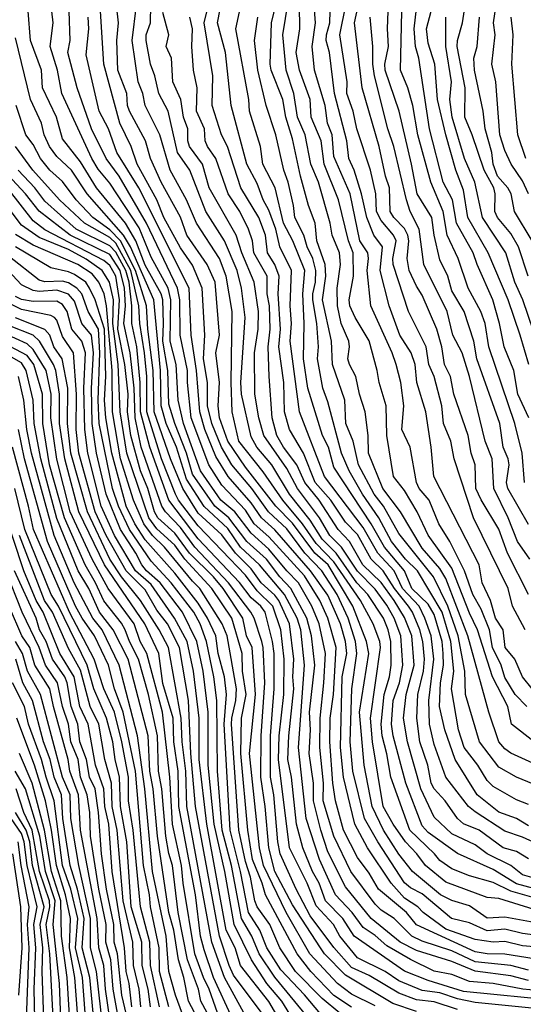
# Model space of a CAD drawing. Header units: metres. Extents: x -51132 to -49532, y -231222 to -229437.
# Tile 92 of 256: x -50613 to -50570, y -231180 to -231096. Entities that reach past the tile are written whole.
import ezdxf

# ---------------------------------------------------------------- set-up
doc = ezdxf.new("R2010")
doc.units = ezdxf.units.M
for name, color, linetype in [('CONTOUR_HALF', 8, 'Continuous'), ('CONTOUR_INDEX', 1, 'Continuous'), ('CONTOUR_INTER', 3, 'Continuous')]:
    doc.layers.add(name, color=color, linetype=linetype)

msp = doc.modelspace()

# ---------------------------------------------------------------- linework, layer by layer
at = {"layer": 'CONTOUR_HALF'}
for points, elevation in [([(-50567.08, -231161.699), (-50570.58, -231160.268), (-50572.08, -231159.429), (-50573.717, -231157.259), (-50574.914, -231153.259), (-50574.964, -231151.259), (-50575.533, -231148.259), (-50576.405, -231145.759), (-50577.627, -231143.259), (-50580.58, -231139.594), (-50581.875, -231137.259), (-50582.658, -231136.259), (-50583.978, -231133.759), (-50584.434, -231131.759), (-50585.06, -231130.259), (-50585.142, -231128.259), (-50586.187, -231125.259), (-50586.27, -231123.259), (-50587.031, -231119.759), (-50586.765, -231117.759), (-50586.812, -231116.759), (-50587.53, -231114.759), (-50587.668, -231113.259), (-50588.23, -231111.759), (-50588.915, -231109.259), (-50589.58, -231106.105), (-50590.159, -231104.259), (-50590.413, -231102.759), (-50591.388, -231100.259), (-50591.469, -231099.759), (-50591.356, -231096.259), (-50590.766, -231093.759)], 62.5), ([(-50569.58, -231138.821), (-50571.331, -231135.759), (-50571.427, -231135.259), (-50571.201, -231133.759), (-50571.285, -231133.259), (-50571.719, -231132.259), (-50572.013, -231130.259), (-50573.956, -231124.759), (-50574.212, -231123.259), (-50575.029, -231120.759), (-50576.08, -231119.002), (-50576.419, -231117.759), (-50577.08, -231116.375), (-50577.568, -231114.259), (-50577.764, -231112.759), (-50579.018, -231110.759), (-50579.481, -231108.259), (-50580.549, -231103.759), (-50581.718, -231100.259), (-50581.751, -231099.759), (-50581.437, -231098.259), (-50581.54, -231096.759), (-50581.42, -231093.759)], 66.5), ([(-50569.08, -231171.496), (-50572.08, -231170.567), (-50573.08, -231170.482), (-50576.58, -231169.162), (-50578.3, -231167.759), (-50579.039, -231166.759), (-50579.998, -231165.759), (-50581.055, -231164.259), (-50581.908, -231162.759), (-50582.802, -231157.259), (-50582.967, -231155.259), (-50582.129, -231149.259), (-50582.19, -231148.759), (-50582.747, -231147.259), (-50583.827, -231145.259), (-50586.08, -231141.998), (-50587.58, -231140.428), (-50588.725, -231138.759), (-50590.418, -231136.759), (-50592.08, -231134.358), (-50594.137, -231131.759), (-50594.703, -231129.259), (-50594.79, -231126.759), (-50594.694, -231120.759), (-50595.2, -231117.759), (-50595.779, -231116.259), (-50597.738, -231113.259), (-50598.564, -231111.259), (-50599.958, -231108.759), (-50600.844, -231105.759), (-50602.081, -231103.259), (-50602.279, -231102.259), (-50602.669, -231101.259), (-50603.173, -231097.759), (-50602.828, -231094.759)], 58.5), ([(-50569.58, -231167.184), (-50570.58, -231166.581), (-50571.731, -231166.259), (-50573.743, -231164.759), (-50575.08, -231164.227), (-50575.579, -231163.759), (-50576.624, -231162.259), (-50577.583, -231161.259), (-50577.832, -231160.759), (-50578.112, -231159.259), (-50578.788, -231157.259), (-50579.055, -231155.259), (-50578.968, -231153.259), (-50578.476, -231151.259), (-50578.387, -231150.259), (-50578.543, -231148.759), (-50578.792, -231147.759), (-50579.399, -231146.259), (-50579.735, -231145.759), (-50580.934, -231144.259), (-50581.894, -231142.759), (-50582.923, -231141.759), (-50584.08, -231139.657), (-50585.08, -231138.617), (-50586.327, -231136.759), (-50587.659, -231135.259), (-50588.655, -231132.759), (-50589.844, -231130.759), (-50590.271, -231129.259), (-50590.325, -231126.759), (-50590.753, -231123.759), (-50590.618, -231122.259), (-50590.803, -231119.259), (-50590.717, -231117.759), (-50591.073, -231116.759), (-50591.717, -231115.759), (-50591.889, -231114.259), (-50592.454, -231112.759), (-50593.97, -231110.259), (-50595.093, -231106.759), (-50595.619, -231105.759), (-50596.395, -231103.259), (-50596.332, -231100.759), (-50597.092, -231096.259), (-50596.708, -231094.759)], 60.5), ([(-50569.08, -231157.277), (-50571.001, -231155.759), (-50571.31, -231154.259), (-50572.613, -231151.759), (-50573.893, -231147.759), (-50574.58, -231146.334), (-50576.08, -231142.523), (-50578.08, -231139.735), (-50579.013, -231137.759), (-50580.08, -231135.937), (-50581.025, -231134.759), (-50581.589, -231131.259), (-50581.649, -231128.759), (-50582.234, -231126.759), (-50582.395, -231125.759), (-50583.08, -231123.234), (-50584.279, -231121.259), (-50584.727, -231120.259), (-50584.792, -231119.759), (-50584.408, -231117.759), (-50584.448, -231115.759), (-50584.834, -231114.759), (-50585.691, -231111.259), (-50586.899, -231108.259), (-50587.161, -231106.259), (-50588.004, -231104.259), (-50588.092, -231102.759), (-50588.991, -231100.259), (-50589.262, -231098.759), (-50588.978, -231096.759), (-50588.998, -231094.759)], 63.5), ([(-50569.58, -231144.755), (-50571.351, -231141.259), (-50572.08, -231139.231), (-50573.58, -231136.732), (-50574.037, -231135.759), (-50574.107, -231133.759), (-50574.427, -231132.759), (-50574.681, -231131.259), (-50575.893, -231127.759), (-50576.194, -231126.259), (-50576.688, -231125.259), (-50576.922, -231123.759), (-50577.346, -231122.259), (-50578.58, -231119.371), (-50579.08, -231118.611), (-50579.695, -231117.259), (-50579.858, -231116.259), (-50579.716, -231114.759), (-50579.795, -231114.259), (-50580.08, -231113.696), (-50580.997, -231112.759), (-50581.291, -231112.259), (-50581.372, -231110.259), (-50581.707, -231109.259), (-50582.238, -231106.759), (-50583.688, -231101.759), (-50584.324, -231096.259), (-50583.891, -231094.259)], 65.5), ([(-50569.536, -231129.759), (-50570.467, -231127.759), (-50570.808, -231125.759), (-50571.635, -231123.759), (-50572.021, -231121.759), (-50572.593, -231119.759), (-50573.937, -231116.759), (-50574.264, -231115.759), (-50575.669, -231113.259), (-50576.003, -231111.259), (-50576.813, -231109.759), (-50577.967, -231105.259), (-50578.883, -231099.259), (-50579.15, -231098.259), (-50579.274, -231096.759), (-50578.98, -231094.259)], 67.5), ([(-50569.58, -231177.528), (-50571.08, -231177.111), (-50574.08, -231176.715), (-50576.08, -231175.895), (-50579.08, -231174.963), (-50580.464, -231174.259), (-50582.917, -231172.259), (-50585.08, -231169.571), (-50586.58, -231166.595), (-50587.177, -231164.759), (-50587.797, -231162.259), (-50587.817, -231160.759), (-50588.178, -231158.259), (-50588.057, -231156.259), (-50588.138, -231154.759), (-50587.687, -231150.759), (-50587.979, -231148.259), (-50588.373, -231146.759), (-50589.716, -231144.259), (-50590.657, -231143.259), (-50591.802, -231141.759), (-50593.462, -231140.259), (-50594.972, -231138.259), (-50596.184, -231137.259), (-50598.08, -231134.545), (-50598.581, -231132.759), (-50599.575, -231130.259), (-50600.08, -231128.597), (-50600.162, -231125.759), (-50600.576, -231123.259), (-50600.518, -231121.759), (-50600.595, -231119.759), (-50600.721, -231119.259), (-50602.08, -231116.825), (-50602.884, -231114.759), (-50603.752, -231113.259), (-50606.212, -231110.259), (-50607.58, -231108.04), (-50609.08, -231106.083), (-50609.597, -231104.259), (-50610.784, -231101.759), (-50610.873, -231100.259), (-50611.794, -231097.759), (-50612.006, -231095.259)], 55.5), ([(-50569.08, -231175.693), (-50571.58, -231175.276), (-50573.08, -231175.247), (-50574.08, -231175.093), (-50579.08, -231172.788), (-50579.925, -231171.759), (-50582.303, -231169.759), (-50583.08, -231168.412), (-50584.08, -231167.084), (-50585.251, -231164.759), (-50585.934, -231162.259), (-50586.171, -231160.759), (-50586.419, -231157.259), (-50586.397, -231155.259), (-50586.103, -231153.259), (-50585.892, -231149.259), (-50586.589, -231146.759), (-50587.262, -231145.259), (-50588.58, -231143.165), (-50591.58, -231139.867), (-50592.833, -231138.759), (-50593.58, -231137.594), (-50595.58, -231135.489), (-50596.691, -231133.759), (-50598.168, -231129.759), (-50598.501, -231126.759), (-50598.491, -231125.759), (-50599.115, -231122.759), (-50599.152, -231119.759), (-50599.33, -231118.759), (-50601.971, -231113.259), (-50604.292, -231109.259), (-50605.4, -231107.759), (-50606.647, -231105.259), (-50607.849, -231101.759), (-50608.634, -231098.759), (-50608.453, -231097.759), (-50608.541, -231095.259)], 56.5), ([(-50568.58, -231173.729), (-50570.08, -231173.536), (-50571.58, -231173.17), (-50573.08, -231173.291), (-50574.58, -231172.624), (-50576.104, -231172.259), (-50578.58, -231170.158), (-50579.58, -231169.652), (-50580.08, -231169.223), (-50582.36, -231165.759), (-50583.467, -231163.759), (-50584.465, -231159.759), (-50584.697, -231157.259), (-50584.559, -231152.759), (-50584.141, -231149.759), (-50584.244, -231148.759), (-50584.863, -231146.759), (-50585.79, -231144.759), (-50587.089, -231142.759), (-50588.532, -231141.259), (-50590.08, -231139.2), (-50591.611, -231137.759), (-50593.022, -231135.759), (-50594.728, -231133.759), (-50595.621, -231132.259), (-50596.441, -231130.259), (-50596.801, -231128.759), (-50596.808, -231126.759), (-50597.125, -231124.759), (-50597.009, -231122.759), (-50597.256, -231118.759), (-50598.08, -231116.826), (-50599.08, -231115.344), (-50600.491, -231112.759), (-50601.086, -231111.259), (-50602.752, -231108.259), (-50603.263, -231106.759), (-50604.235, -231104.759), (-50605.588, -231099.759), (-50605.86, -231095.259)], 57.5), ([(-50568.08, -231169.984), (-50570.58, -231169.307), (-50572.58, -231168.106), (-50575.58, -231166.752), (-50578.08, -231164.946), (-50578.58, -231164.398), (-50579.97, -231160.759), (-50581.04, -231156.759), (-50581.193, -231155.759), (-50581.058, -231153.759), (-50580.52, -231152.259), (-50580.227, -231150.759), (-50580.391, -231148.259), (-50580.977, -231146.759), (-50581.58, -231145.681), (-50582.58, -231144.3), (-50584.08, -231142.775), (-50585.435, -231140.759), (-50586.432, -231139.759), (-50587.3, -231138.259), (-50589.17, -231135.759), (-50590.08, -231134.066), (-50592.023, -231131.259), (-50592.441, -231129.759), (-50592.771, -231127.759), (-50592.806, -231124.259), (-50592.511, -231122.259), (-50592.482, -231120.759), (-50592.837, -231118.259), (-50593.883, -231115.759), (-50594.365, -231114.259), (-50596.641, -231110.259), (-50597.211, -231108.259), (-50598.32, -231106.759), (-50598.457, -231106.259), (-50598.467, -231105.259), (-50598.827, -231104.259), (-50599.069, -231102.759), (-50599.732, -231101.259), (-50599.857, -231099.259), (-50600.313, -231098.259), (-50600.061, -231097.259), (-50600.58, -231095.369)], 59.5), ([(-50569.58, -231164.391), (-50570.58, -231163.775), (-50572.08, -231163.232), (-50573.934, -231161.759), (-50575.79, -231158.759), (-50576.669, -231156.259), (-50577.123, -231154.259), (-50577.038, -231152.259), (-50576.774, -231150.759), (-50576.799, -231149.759), (-50576.902, -231148.759), (-50577.58, -231146.463), (-50578.08, -231145.57), (-50579.451, -231144.259), (-50580.088, -231142.759), (-50581.77, -231140.759), (-50582.905, -231138.759), (-50586.08, -231133.968), (-50586.542, -231132.259), (-50587.03, -231131.259), (-50588.286, -231127.259), (-50588.665, -231124.759), (-50588.608, -231121.759), (-50588.72, -231119.259), (-50588.529, -231117.259), (-50589.553, -231114.759), (-50590.34, -231113.259), (-50591.051, -231110.259), (-50592.11, -231108.259), (-50592.299, -231106.759), (-50593.229, -231103.759), (-50593.302, -231102.759), (-50594.387, -231096.759), (-50594.08, -231095.313)], 61.5), ([(-50569.271, -231152.759), (-50570.065, -231151.759), (-50570.737, -231150.259), (-50571.54, -231149.259), (-50571.732, -231147.759), (-50572.358, -231146.759), (-50572.788, -231145.259), (-50573.49, -231143.759), (-50573.747, -231142.259), (-50577.588, -231134.759), (-50577.813, -231132.259), (-50578.277, -231129.259), (-50579.031, -231126.759), (-50579.195, -231125.259), (-50579.512, -231124.259), (-50580.484, -231122.759), (-50581.394, -231120.259), (-50582.155, -231117.259), (-50581.963, -231115.259), (-50582.675, -231114.259), (-50583.271, -231112.759), (-50583.742, -231110.759), (-50584.357, -231108.759), (-50584.798, -231107.759), (-50584.977, -231106.259), (-50586.018, -231102.259), (-50586.445, -231098.759), (-50586.729, -231097.759), (-50586.703, -231097.259), (-50586.429, -231096.259), (-50586.398, -231095.259)], 64.5), ([(-50568.686, -231123.759), (-50570.059, -231119.759), (-50570.743, -231118.259), (-50571.504, -231115.759), (-50573.464, -231112.759), (-50574.109, -231109.759), (-50574.986, -231107.759), (-50576.043, -231104.259), (-50576.243, -231102.759), (-50576.089, -231101.259), (-50576.595, -231098.259), (-50576.574, -231095.759)], 68.5), ([(-50569.258, -231114.759), (-50570.766, -231112.259), (-50571.031, -231110.759), (-50571.31, -231110.259), (-50572.204, -231109.259), (-50572.568, -231108.259), (-50572.68, -231107.259), (-50573.245, -231105.259), (-50573.402, -231103.759), (-50574.152, -231100.259), (-50574.197, -231099.259), (-50573.91, -231098.259), (-50573.736, -231095.759)], 69.5), ([(-50569.791, -231107.759), (-50570.474, -231105.759), (-50570.974, -231099.759), (-50570.863, -231097.259), (-50571.039, -231095.759)], 70.5), ([(-50567.08, -231179.243), (-50575.08, -231178.45), (-50578.08, -231177.523), (-50580.08, -231176.717), (-50584.344, -231173.759), (-50585.326, -231172.259), (-50586.776, -231170.759), (-50587.311, -231169.259), (-50587.896, -231168.259), (-50588.697, -231166.259), (-50589.259, -231164.259), (-50589.675, -231160.259), (-50589.969, -231158.759), (-50589.908, -231156.759), (-50589.472, -231152.759), (-50589.567, -231151.759), (-50589.464, -231150.259), (-50589.848, -231147.259), (-50590.739, -231145.259), (-50591.08, -231144.822), (-50592.249, -231143.759), (-50593.08, -231142.578), (-50594.432, -231141.259), (-50595.58, -231139.703), (-50597.58, -231137.849), (-50598.901, -231135.759), (-50599.925, -231133.259), (-50601.324, -231129.259), (-50601.398, -231125.759), (-50601.846, -231122.259), (-50601.959, -231120.259), (-50602.895, -231117.259), (-50604.168, -231114.759), (-50605.08, -231113.817), (-50606.524, -231112.759), (-50607.928, -231111.259), (-50609.08, -231109.715), (-50610.164, -231108.759), (-50610.957, -231107.759), (-50611.58, -231106.572), (-50612.216, -231105.759), (-50613.033, -231103.259)], 54.5), ([(-50575.58, -231179.978), (-50577.58, -231179.32), (-50579.08, -231179.167), (-50580.58, -231178.605), (-50583.08, -231177.1), (-50584.58, -231176.427), (-50586.08, -231174.709), (-50588.08, -231172.017), (-50589.27, -231169.759), (-50590.619, -231166.759), (-50590.838, -231165.759), (-50591.172, -231161.759), (-50591.449, -231160.259), (-50591.458, -231156.759), (-50591.139, -231152.759), (-50591.147, -231149.759), (-50591.284, -231148.759), (-50591.914, -231146.259), (-50592.268, -231145.759), (-50593.08, -231145.057), (-50594.08, -231143.732), (-50597.58, -231140.045), (-50600.064, -231136.759), (-50601.699, -231132.259), (-50602.492, -231129.259), (-50602.499, -231126.759), (-50602.799, -231123.759), (-50603.199, -231121.759), (-50603.219, -231120.259), (-50603.438, -231118.259), (-50603.727, -231117.259), (-50604.58, -231115.714), (-50605.08, -231115.164), (-50607.926, -231113.759), (-50610.58, -231111.381), (-50611.429, -231110.259), (-50612.848, -231108.759)], 53.5), ([(-50582.58, -231179.673), (-50584.58, -231178.678), (-50585.758, -231177.759), (-50588.111, -231175.259), (-50590.114, -231171.759), (-50592.056, -231167.759), (-50592.396, -231166.259), (-50593.235, -231158.259), (-50592.726, -231153.259), (-50593.019, -231149.259), (-50593.476, -231148.259), (-50593.812, -231146.759), (-50595.477, -231144.259), (-50596.297, -231143.259), (-50598.317, -231141.259), (-50599.58, -231139.568), (-50601.006, -231138.259), (-50601.285, -231137.759), (-50601.854, -231135.759), (-50602.492, -231134.259), (-50603.294, -231131.259), (-50603.581, -231129.259), (-50603.529, -231127.759), (-50603.812, -231125.259), (-50604.39, -231122.259), (-50604.247, -231119.759), (-50604.58, -231117.755), (-50605.08, -231116.835), (-50605.58, -231116.417), (-50610.58, -231113.814), (-50611.58, -231113.052), (-50613.58, -231110.489)], 52.5), ([(-50585.58, -231180.303), (-50587.08, -231179.044), (-50589.321, -231176.759), (-50590.671, -231174.759), (-50591.519, -231172.759), (-50592.58, -231171.26), (-50592.776, -231170.759), (-50593.149, -231168.759), (-50593.58, -231167.411), (-50594.15, -231164.759), (-50594.748, -231155.759), (-50594.74, -231155.259), (-50594.382, -231153.759), (-50594.329, -231152.759), (-50595.137, -231148.259), (-50595.564, -231147.259), (-50597.437, -231144.259), (-50598.08, -231143.64), (-50600.45, -231140.759), (-50601.461, -231139.759), (-50602.201, -231138.759), (-50603.082, -231136.759), (-50604.185, -231133.259), (-50604.86, -231129.259), (-50604.891, -231125.759), (-50605.349, -231120.259), (-50605.565, -231119.259), (-50606.006, -231118.259), (-50606.58, -231117.545), (-50607.78, -231116.759), (-50611.58, -231115.115), (-50613.08, -231114.222)], 51.5), ([(-50588.08, -231180.877), (-50591.08, -231177.234), (-50592.416, -231175.259), (-50593.04, -231173.759), (-50593.898, -231172.259), (-50594.761, -231167.759), (-50595.552, -231164.759), (-50595.942, -231159.759), (-50595.996, -231153.759), (-50596.247, -231151.759), (-50596.874, -231148.759), (-50597.417, -231147.259), (-50597.951, -231146.259), (-50599.883, -231143.759), (-50601.58, -231141.925), (-50603.424, -231139.259), (-50604.344, -231137.259), (-50604.854, -231135.759), (-50605.975, -231130.259), (-50606.069, -231128.259), (-50605.931, -231124.259), (-50606.041, -231122.259), (-50606.913, -231120.759), (-50607.454, -231119.259), (-50607.866, -231118.759), (-50608.58, -231118.322), (-50609.08, -231118.171), (-50610.58, -231118.218), (-50611.08, -231118.08), (-50613.58, -231116.121)], 50.5), ([(-50590.146, -231181.759), (-50591.58, -231179.307), (-50593.992, -231176.259), (-50594.447, -231174.759), (-50595.204, -231173.259), (-50596.856, -231164.259), (-50597.509, -231158.759), (-50597.49, -231155.259), (-50597.989, -231151.259), (-50598.511, -231148.759), (-50599.582, -231146.759), (-50601.58, -231143.909), (-50602.914, -231142.759), (-50604.679, -231139.759), (-50605.804, -231137.259), (-50606.949, -231132.759), (-50607.199, -231130.759), (-50607.28, -231127.259), (-50607.156, -231124.259), (-50607.457, -231123.259), (-50608.308, -231122.259), (-50608.71, -231120.759), (-50609.08, -231120.141), (-50609.58, -231119.857), (-50611.58, -231119.893), (-50612.58, -231119.716), (-50613.08, -231119.469)], 49.5), ([(-50593.726, -231180.259), (-50595.361, -231177.259), (-50596.426, -231174.259), (-50598.559, -231162.759), (-50598.631, -231159.759), (-50598.937, -231157.259), (-50599.016, -231155.259), (-50600.111, -231149.259), (-50600.899, -231147.759), (-50602.469, -231145.259), (-50604.095, -231143.259), (-50605.08, -231141.759), (-50606.976, -231137.759), (-50608.38, -231132.759), (-50608.671, -231130.259), (-50608.648, -231127.259), (-50609.11, -231124.759), (-50609.824, -231123.759), (-50610.165, -231122.759), (-50610.58, -231122.278), (-50613.08, -231121.285)], 48.5), ([(-50595.58, -231181.311), (-50596.643, -231178.259), (-50597.147, -231177.259), (-50597.873, -231175.259), (-50598.87, -231169.259), (-50599.005, -231167.759), (-50599.767, -231164.259), (-50599.978, -231160.259), (-50600.613, -231154.759), (-50601.929, -231149.759), (-50602.5, -231148.759), (-50603.019, -231147.259), (-50605.22, -231144.259), (-50606.591, -231141.759), (-50608.434, -231137.759), (-50609.58, -231133.265), (-50610.079, -231129.759), (-50610.056, -231127.759), (-50610.484, -231125.759), (-50611.58, -231123.963), (-50612.08, -231123.502), (-50614.08, -231122.599)], 47.5), ([(-50597.612, -231180.759), (-50598.397, -231179.259), (-50598.806, -231177.259), (-50599.263, -231175.759), (-50599.644, -231173.259), (-50600.065, -231171.759), (-50601.029, -231165.259), (-50601.395, -231161.259), (-50601.697, -231159.759), (-50601.832, -231156.759), (-50603.51, -231150.259), (-50604.809, -231147.759), (-50605.958, -231146.259), (-50606.872, -231144.259), (-50607.752, -231142.759), (-50609.58, -231138.314), (-50610.934, -231133.259), (-50611.489, -231130.259), (-50611.585, -231128.259), (-50612.189, -231125.759), (-50612.58, -231125.091), (-50615.08, -231123.677)], 46.5), ([(-50600.083, -231179.759), (-50600.863, -231176.759), (-50600.893, -231174.759), (-50601.643, -231171.259), (-50601.716, -231170.259), (-50602.212, -231167.759), (-50602.894, -231159.759), (-50603.944, -231154.759), (-50604.687, -231152.759), (-50605.201, -231150.759), (-50606.374, -231148.259), (-50607.434, -231146.759), (-50607.979, -231145.759), (-50610.375, -231140.259), (-50612.317, -231133.259), (-50612.834, -231130.759)], 45.5), ([(-50601.634, -231179.759), (-50601.834, -231178.259), (-50602.329, -231176.259), (-50602.353, -231174.259), (-50603.272, -231171.259), (-50603.651, -231165.759), (-50604.184, -231162.759), (-50604.247, -231160.259), (-50604.627, -231158.759), (-50604.812, -231157.259), (-50605.357, -231155.259), (-50606.43, -231152.759), (-50607.01, -231150.759), (-50609.445, -231145.759), (-50610.047, -231144.759), (-50612.283, -231139.259), (-50613.141, -231135.759)], 44.5), ([(-50603.208, -231179.759), (-50603.452, -231177.759), (-50603.706, -231176.759), (-50603.835, -231174.759), (-50604.887, -231168.259), (-50605.174, -231164.259), (-50605.498, -231162.759), (-50605.589, -231161.259), (-50606.286, -231159.259), (-50606.925, -231155.759), (-50607.619, -231154.259), (-50608.113, -231151.759), (-50609.324, -231149.759), (-50610.722, -231146.259), (-50611.34, -231145.259), (-50612.375, -231142.759), (-50614.183, -231137.259)], 43.5), ([(-50604.337, -231180.759), (-50604.795, -231178.259), (-50604.998, -231175.759), (-50605.405, -231174.259), (-50605.381, -231172.759), (-50606.013, -231169.759), (-50606.717, -231165.259), (-50606.762, -231163.259), (-50606.991, -231161.759), (-50607.566, -231160.259), (-50607.772, -231158.759), (-50608.393, -231157.259), (-50608.579, -231155.759), (-50609.098, -231154.259), (-50609.508, -231152.259), (-50610.547, -231150.759), (-50611.065, -231149.259), (-50612.515, -231146.259), (-50613.893, -231142.759)], 42.5), ([(-50605.639, -231181.759), (-50606.214, -231176.759), (-50606.728, -231174.759), (-50606.722, -231172.259), (-50607.703, -231167.759), (-50608.384, -231163.759), (-50608.434, -231161.759), (-50609.091, -231160.259), (-50610.952, -231153.259), (-50612.065, -231151.259), (-50612.473, -231149.759), (-50613.085, -231148.759)], 41.5), ([(-50607.051, -231181.759), (-50607.394, -231177.259), (-50607.986, -231174.759), (-50607.791, -231172.259), (-50608.395, -231169.759), (-50609.084, -231167.759), (-50609.793, -231162.259), (-50610.491, -231160.259), (-50610.864, -231158.759), (-50611.973, -231155.759), (-50612.312, -231154.259), (-50613.332, -231152.259)], 40.5), ([(-50608.331, -231183.259), (-50608.699, -231177.259), (-50609.188, -231173.759), (-50609.242, -231170.759), (-50610.022, -231168.259), (-50610.608, -231164.759), (-50611.673, -231160.759), (-50612.73, -231158.259)], 39.5), ([(-50609.83, -231181.759), (-50610.157, -231175.259), (-50610.465, -231172.759), (-50610.17, -231171.259), (-50610.203, -231170.759), (-50611.046, -231168.259), (-50611.673, -231164.759), (-50612.362, -231163.259), (-50613.021, -231161.259)], 38.5), ([(-50611.432, -231180.759), (-50611.484, -231178.259), (-50611.344, -231174.759), (-50611.515, -231172.759), (-50611.237, -231171.259), (-50612.097, -231167.759), (-50612.332, -231165.759), (-50612.58, -231165.049), (-50613.447, -231163.759)], 37.5), ([(-50612.803, -231178.759), (-50612.519, -231174.759), (-50612.626, -231171.259), (-50613.315, -231166.759)], 36.5)]:
    msp.add_lwpolyline(points, dxfattribs=dict(at, elevation=elevation))
at = {"layer": 'CONTOUR_INDEX'}
for points, elevation in [([(-50569.557, -231110.759), (-50570.08, -231109.647), (-50571.05, -231108.259), (-50571.58, -231107.094), (-50571.998, -231105.759), (-50572.327, -231101.259), (-50572.666, -231099.759), (-50572.408, -231097.259), (-50572.529, -231096.259), (-50572.037, -231092.759)], 70), ([(-50569.845, -231147.759), (-50570.924, -231145.759), (-50571.298, -231144.259), (-50574.24, -231138.259), (-50575.87, -231133.259), (-50576.157, -231131.759), (-50576.789, -231130.259), (-50576.931, -231128.759), (-50577.576, -231126.259), (-50578.037, -231125.259), (-50578.239, -231123.759), (-50579.737, -231120.759), (-50581.054, -231116.759), (-50581.083, -231116.259), (-50580.783, -231114.759), (-50581.011, -231114.259), (-50582.08, -231113.031), (-50582.451, -231112.259), (-50582.52, -231110.759), (-50582.958, -231108.759), (-50584.136, -231105.259), (-50584.44, -231103.759), (-50584.986, -231102.259), (-50584.952, -231101.259), (-50585.569, -231097.259), (-50585.053, -231094.759)], 65), ([(-50569.08, -231168.826), (-50570.08, -231168.551), (-50571.08, -231167.756), (-50573.08, -231166.779), (-50574.08, -231166), (-50576.08, -231165.07), (-50577.58, -231163.662), (-50578.701, -231161.259), (-50579.828, -231157.259), (-50580.185, -231155.259), (-50579.943, -231153.259), (-50579.265, -231150.759), (-50579.457, -231148.259), (-50580.08, -231146.725), (-50580.972, -231145.259), (-50582.08, -231143.74), (-50583.618, -231142.259), (-50584.759, -231140.259), (-50585.704, -231139.259), (-50587.324, -231136.759), (-50588.537, -231135.259), (-50589.229, -231133.759), (-50590.359, -231132.259), (-50590.903, -231131.259), (-50591.321, -231129.759), (-50591.577, -231126.259), (-50591.649, -231123.759), (-50591.478, -231122.259), (-50591.551, -231120.259), (-50591.739, -231119.259), (-50591.748, -231117.759), (-50592.877, -231115.759), (-50592.986, -231114.759), (-50593.309, -231113.759), (-50594.066, -231112.259), (-50595.053, -231110.759), (-50596.093, -231107.759), (-50596.793, -231106.759), (-50596.984, -231106.259), (-50597.059, -231105.259), (-50597.736, -231103.759), (-50597.668, -231101.759), (-50597.971, -231100.259), (-50598.129, -231098.259), (-50598.07, -231096.759), (-50598.291, -231095.759)], 60), ([(-50567.08, -231178.533), (-50570.046, -231178.259), (-50572.58, -231177.759), (-50574.58, -231177.6), (-50576.08, -231177.017), (-50577.58, -231176.721), (-50579.58, -231175.744), (-50581.58, -231174.582), (-50582.58, -231173.696), (-50583.58, -231173.032), (-50584.527, -231171.759), (-50585.949, -231170.259), (-50587.306, -231167.259), (-50588.431, -231163.759), (-50589.07, -231157.759), (-50588.568, -231150.759), (-50588.887, -231147.759), (-50589.202, -231146.759), (-50590.26, -231144.759), (-50592.383, -231142.259), (-50593.996, -231140.759), (-50595.08, -231139.165), (-50597.08, -231137.285), (-50598.58, -231134.988), (-50599.435, -231132.259), (-50600.303, -231130.259), (-50600.726, -231128.759), (-50600.795, -231125.759), (-50601.36, -231119.759), (-50603.328, -231115.259), (-50603.922, -231114.259), (-50607.003, -231110.759), (-50608.333, -231108.759), (-50609.58, -231107.581), (-50610.183, -231106.759), (-50610.658, -231105.759), (-50610.88, -231104.759), (-50611.816, -231102.759), (-50613.08, -231097.514)], 55), ([(-50589.58, -231180.742), (-50590.505, -231179.259), (-50591.751, -231177.759), (-50593.06, -231175.759), (-50594.544, -231172.759), (-50595.33, -231168.259), (-50596.24, -231164.259), (-50596.75, -231159.259), (-50596.736, -231154.759), (-50597.151, -231151.259), (-50597.694, -231148.759), (-50598.927, -231146.259), (-50600.82, -231143.759), (-50601.975, -231142.759), (-50602.371, -231142.259), (-50602.867, -231141.259), (-50604.186, -231139.259), (-50605.38, -231136.259), (-50606.206, -231132.759), (-50606.587, -231130.259), (-50606.635, -231127.259), (-50606.455, -231124.259), (-50606.625, -231122.759), (-50607.464, -231121.759), (-50608.08, -231119.87), (-50608.58, -231119.274), (-50609.58, -231118.924), (-50611.08, -231119.055), (-50611.58, -231118.975), (-50612.58, -231118.478), (-50614.08, -231116.875)], 50), ([(-50600.87, -231179.759), (-50601.618, -231176.259), (-50601.684, -231174.259), (-50602.479, -231171.259), (-50603.094, -231164.759), (-50603.483, -231162.259), (-50603.485, -231160.259), (-50604.054, -231157.259), (-50604.695, -231154.759), (-50605.596, -231152.759), (-50606.396, -231150.259), (-50608.511, -231146.259), (-50611.567, -231139.259), (-50611.991, -231137.259), (-50613.342, -231132.259)], 45), ([(-50607.608, -231183.259), (-50608.035, -231177.259), (-50608.512, -231174.759), (-50608.421, -231172.259), (-50608.826, -231170.259), (-50609.615, -231167.759), (-50610.033, -231164.759), (-50610.546, -231162.259), (-50611.471, -231159.259), (-50612.965, -231155.259)], 40)]:
    msp.add_lwpolyline(points, dxfattribs=dict(at, elevation=elevation))
at = {"layer": 'CONTOUR_INTER'}
for points, elevation in [([(-50569.58, -231176.628), (-50571.08, -231176.252), (-50574.08, -231175.935), (-50576.08, -231174.996), (-50578.58, -231174.176), (-50579.465, -231173.759), (-50580.954, -231172.259), (-50582.08, -231171.547), (-50582.58, -231171.032), (-50584.626, -231168.259), (-50586.074, -231165.259), (-50586.993, -231162.259), (-50586.966, -231160.759), (-50587.273, -231157.759), (-50587.244, -231155.259), (-50586.918, -231152.259), (-50586.796, -231149.759), (-50587.337, -231147.259), (-50587.96, -231145.759), (-50589.076, -231143.759), (-50590.065, -231142.759), (-50591.58, -231140.904), (-50593.08, -231139.56), (-50594.471, -231137.759), (-50595.657, -231136.759), (-50597.385, -231134.259), (-50598.845, -231130.259), (-50599.28, -231128.259), (-50599.455, -231125.259), (-50599.957, -231123.259), (-50599.897, -231119.759), (-50600.124, -231118.759), (-50601.58, -231116.142), (-50602.58, -231113.661), (-50605.08, -231109.844), (-50606.08, -231108.656), (-50606.607, -231107.759), (-50609.141, -231102.259), (-50609.509, -231100.259), (-50610.127, -231098.259), (-50609.899, -231096.259), (-50610.328, -231092.259)], 56), ([(-50568.58, -231166.041), (-50570.08, -231165.342), (-50571.58, -231164.84), (-50574.08, -231163.2), (-50574.65, -231162.759), (-50576.58, -231160.263), (-50577.58, -231157.497), (-50577.978, -231155.759), (-50578.029, -231153.759), (-50577.599, -231150.259), (-50577.836, -231148.259), (-50578.354, -231146.759), (-50578.851, -231145.759), (-50580.251, -231144.259), (-50580.959, -231142.759), (-50582.35, -231141.259), (-50583.58, -231139.082), (-50586.871, -231134.759), (-50589.005, -231129.259), (-50589.786, -231123.259), (-50589.667, -231121.759), (-50589.774, -231120.259), (-50589.685, -231117.259), (-50590.662, -231115.259), (-50590.988, -231113.759), (-50591.58, -231112.15), (-50592.077, -231111.259), (-50592.58, -231109.885), (-50593.47, -231108.259), (-50594.798, -231103.259), (-50595.281, -231098.759), (-50595.957, -231096.259), (-50595.457, -231093.759)], 61), ([(-50568.58, -231159.371), (-50571.08, -231158.214), (-50571.58, -231157.868), (-50572.09, -231157.259), (-50572.948, -231154.759), (-50574.723, -231148.259), (-50576.58, -231143.395), (-50577.08, -231142.562), (-50578.58, -231140.818), (-50580.429, -231137.759), (-50581.938, -231135.759), (-50583.149, -231132.759), (-50583.173, -231131.259), (-50583.426, -231129.259), (-50583.91, -231127.759), (-50584.216, -231126.259), (-50584.764, -231125.259), (-50584.891, -231124.759), (-50584.748, -231123.759), (-50584.814, -231123.259), (-50585.463, -231121.759), (-50585.765, -231120.259), (-50585.791, -231118.759), (-50585.52, -231116.759), (-50585.604, -231115.759), (-50586.218, -231114.259), (-50586.39, -231113.259), (-50587.385, -231109.759), (-50588.041, -231108.259), (-50588.512, -231105.759), (-50589.157, -231104.259), (-50589.465, -231102.259), (-50590.136, -231100.259), (-50590.394, -231097.259), (-50589.748, -231093.259)], 63), ([(-50569.593, -231117.759), (-50570.432, -231115.259), (-50571.08, -231114.125), (-50572.191, -231112.759), (-50572.431, -231112.259), (-50572.407, -231110.759), (-50572.522, -231110.259), (-50573.34, -231108.759), (-50574.345, -231105.759), (-50574.981, -231104.259), (-50574.952, -231101.759), (-50575.61, -231098.259), (-50575.581, -231097.759), (-50575.155, -231096.259), (-50574.719, -231093.259)], 69), ([(-50569.08, -231172.602), (-50571.58, -231172.149), (-50573.08, -231172.239), (-50574.58, -231171.18), (-50576.08, -231170.722), (-50577.027, -231170.259), (-50579.421, -231168.259), (-50580.58, -231166.798), (-50581.879, -231164.759), (-50582.836, -231162.759), (-50583.509, -231159.259), (-50583.913, -231154.759), (-50583.107, -231149.759), (-50583.314, -231148.759), (-50584.464, -231145.759), (-50586.572, -231142.259), (-50587.686, -231141.259), (-50589.58, -231138.707), (-50590.986, -231137.259), (-50593.58, -231133.958), (-50595.069, -231131.759), (-50595.767, -231129.759), (-50595.898, -231128.759), (-50595.769, -231126.759), (-50596.079, -231124.259), (-50595.78, -231122.759), (-50596.134, -231118.259), (-50596.815, -231116.759), (-50598.557, -231114.259), (-50599.08, -231112.736), (-50600.736, -231109.759), (-50601.624, -231107.759), (-50602.047, -231106.259), (-50603.402, -231103.759), (-50603.568, -231103.259), (-50603.627, -231102.259), (-50604.396, -231100.259), (-50604.498, -231097.759), (-50604.347, -231096.259), (-50604.518, -231094.759)], 58), ([(-50569.08, -231170.505), (-50571.08, -231169.951), (-50572.58, -231169.198), (-50574.58, -231168.634), (-50576.08, -231168.043), (-50577.08, -231167.324), (-50577.531, -231166.759), (-50579.646, -231164.759), (-50581.249, -231160.259), (-50581.58, -231158.288), (-50581.987, -231156.759), (-50582.07, -231155.759), (-50581.814, -231153.259), (-50581.361, -231151.759), (-50581.214, -231150.759), (-50581.248, -231148.759), (-50581.476, -231147.759), (-50581.875, -231146.759), (-50583.208, -231144.759), (-50584.116, -231143.759), (-50585.893, -231141.259), (-50587.08, -231140.065), (-50588.08, -231138.46), (-50589.852, -231136.259), (-50591.336, -231133.759), (-50592.609, -231132.259), (-50593.08, -231131.374), (-50593.918, -231127.759), (-50593.969, -231126.759), (-50593.587, -231121.259), (-50593.912, -231118.759), (-50594.286, -231117.259), (-50595.356, -231114.759), (-50596.946, -231112.259), (-50598.301, -231108.759), (-50599.331, -231107.259), (-50600.137, -231103.759), (-50600.923, -231102.259), (-50601.255, -231100.759), (-50601.635, -231099.759), (-50602.01, -231097.759), (-50601.992, -231097.259), (-50601.616, -231096.259), (-50601.608, -231094.759)], 59), ([(-50569.705, -231154.259), (-50570.695, -231153.259), (-50571.58, -231151.802), (-50571.899, -231150.759), (-50572.626, -231149.259), (-50572.886, -231147.759), (-50573.58, -231146.018), (-50574.304, -231144.759), (-50574.993, -231142.759), (-50576.239, -231140.259), (-50577.178, -231138.759), (-50577.994, -231136.759), (-50578.834, -231135.759), (-50579.067, -231135.259), (-50579.599, -231132.259), (-50580.322, -231130.759), (-50580.151, -231128.759), (-50580.411, -231126.759), (-50580.783, -231125.259), (-50581.126, -231124.259), (-50582.951, -231120.259), (-50583.241, -231117.259), (-50583.136, -231116.259), (-50583.209, -231115.759), (-50583.868, -231114.759), (-50584.687, -231110.759), (-50586.08, -231107.598), (-50586.229, -231105.759), (-50586.612, -231104.759), (-50586.815, -231103.259), (-50587.722, -231100.259), (-50587.925, -231098.259), (-50587.626, -231096.259), (-50587.745, -231094.759)], 64), ([(-50569.53, -231125.259), (-50570.272, -231122.759), (-50571.305, -231119.759), (-50572.983, -231115.759), (-50574.723, -231112.759), (-50575.08, -231110.442), (-50575.745, -231108.759), (-50576.589, -231105.759), (-50577.284, -231102.759), (-50577.524, -231099.759), (-50578.08, -231097.988), (-50578.208, -231096.759), (-50577.563, -231094.259)], 68), ([(-50569.911, -231135.259), (-50570.119, -231132.759), (-50570.734, -231130.259), (-50572.939, -231123.759), (-50573.257, -231121.759), (-50573.603, -231120.759), (-50574.701, -231118.759), (-50575.537, -231116.259), (-50576.462, -231114.259), (-50576.812, -231112.259), (-50577.857, -231109.759), (-50578.958, -231105.759), (-50579.37, -231103.259), (-50579.804, -231101.759), (-50580.415, -231100.259), (-50580.302, -231095.259)], 67), ([(-50569.08, -231174.649), (-50570.08, -231174.572), (-50571.58, -231174.196), (-50572.58, -231174.259), (-50574.08, -231174.037), (-50576.58, -231173.172), (-50578.496, -231171.759), (-50578.955, -231171.259), (-50580.08, -231170.525), (-50581.217, -231169.259), (-50583.231, -231166.259), (-50584.312, -231164.259), (-50585.265, -231160.259), (-50585.504, -231157.759), (-50585.365, -231151.759), (-50584.982, -231149.759), (-50585.079, -231148.759), (-50585.523, -231147.259), (-50586.58, -231144.806), (-50588.054, -231142.759), (-50591.08, -231139.286), (-50592.214, -231138.259), (-50593.08, -231136.973), (-50595.036, -231134.759), (-50596.08, -231133.065), (-50597.02, -231130.759), (-50597.434, -231129.259), (-50597.717, -231125.759), (-50598.169, -231122.759), (-50598.357, -231118.759), (-50602.633, -231110.259), (-50604.477, -231107.259), (-50605.202, -231105.259), (-50605.978, -231103.759), (-50607.08, -231098.953), (-50606.854, -231096.759), (-50606.904, -231095.759)], 57), ([(-50569.58, -231162.595), (-50570.58, -231162.2), (-50572.58, -231161.053), (-50573.08, -231160.534), (-50573.862, -231159.259), (-50575.013, -231157.759), (-50575.51, -231156.259), (-50576.091, -231152.759), (-50575.913, -231151.259), (-50576.144, -231148.759), (-50576.9, -231146.259), (-50578.973, -231142.759), (-50579.99, -231141.759), (-50581.186, -231140.259), (-50582.271, -231138.259), (-50583.654, -231136.259), (-50584.787, -231134.259), (-50585.43, -231132.759), (-50586.58, -231128.418), (-50587.008, -231127.259), (-50587.457, -231124.759), (-50587.383, -231123.759), (-50587.516, -231121.759), (-50587.863, -231119.759), (-50587.871, -231119.259), (-50587.623, -231118.259), (-50587.608, -231117.259), (-50587.854, -231116.259), (-50588.335, -231115.259), (-50588.635, -231114.259), (-50589.394, -231112.759), (-50589.489, -231111.759), (-50589.961, -231109.759), (-50590.323, -231108.759), (-50590.987, -231105.759), (-50591.813, -231103.259), (-50592.539, -231100.259), (-50592.809, -231097.759), (-50592.528, -231095.759)], 62), ([(-50569.45, -231141.759), (-50570.492, -231140.259), (-50571.295, -231138.259), (-50572.516, -231135.759), (-50572.664, -231133.259), (-50573.248, -231131.759), (-50574.571, -231126.259), (-50575.185, -231124.259), (-50575.984, -231122.759), (-50576.466, -231120.759), (-50578.436, -231116.759), (-50578.857, -231113.759), (-50579.596, -231112.259), (-50579.93, -231111.259), (-50580.987, -231106.759), (-50581.492, -231105.259), (-50582.621, -231100.759), (-50582.786, -231099.759), (-50582.778, -231098.259), (-50582.989, -231095.759)], 66), ([(-50567.58, -231180.03), (-50574.08, -231179.384), (-50575.58, -231179.078), (-50577.08, -231178.568), (-50578.58, -231178.353), (-50580.58, -231177.54), (-50581.721, -231176.759), (-50584.08, -231175.586), (-50585.571, -231173.759), (-50586.098, -231172.759), (-50587.58, -231171.193), (-50588.349, -231169.259), (-50589.839, -231166.259), (-50590.764, -231158.759), (-50590.713, -231156.759), (-50590.326, -231153.259), (-50590.304, -231150.259), (-50590.584, -231147.759), (-50591.26, -231145.759), (-50592.58, -231144.459), (-50593.58, -231143.116), (-50597.58, -231138.934), (-50599.26, -231136.759), (-50599.523, -231136.259), (-50600.687, -231133.259), (-50601.95, -231129.259), (-50601.952, -231126.259), (-50602.14, -231124.259), (-50602.542, -231121.759), (-50602.62, -231120.259), (-50603.309, -231117.259), (-50604.58, -231114.962), (-50605.08, -231114.482), (-50607.225, -231113.259), (-50609.362, -231111.259), (-50611.62, -231108.759), (-50613.08, -231106.743)], 54), ([(-50579.08, -231180.148), (-50581.08, -231179.456), (-50585.08, -231177.064), (-50586.87, -231175.259), (-50587.214, -231174.759), (-50589.58, -231171.09), (-50591.097, -231168.259), (-50591.603, -231166.259), (-50591.914, -231162.759), (-50592.278, -231160.259), (-50592.241, -231156.759), (-50591.93, -231152.259), (-50592.07, -231149.259), (-50592.197, -231148.759), (-50592.825, -231146.759), (-50593.119, -231146.259), (-50595.022, -231143.759), (-50597.881, -231140.759), (-50599.08, -231139.069), (-50600.353, -231137.759), (-50600.66, -231137.259), (-50602.409, -231132.259), (-50602.943, -231129.759), (-50603.004, -231127.259), (-50603.36, -231124.259), (-50603.898, -231121.759), (-50603.763, -231120.259), (-50603.828, -231118.759), (-50604.2, -231117.259), (-50605.08, -231115.909), (-50608.437, -231114.259), (-50611.08, -231112.244), (-50612.23, -231110.759), (-50614.092, -231108.759)], 53), ([(-50584.58, -231179.767), (-50586.08, -231178.792), (-50588.031, -231176.759), (-50589.178, -231175.259), (-50591.883, -231170.259), (-50592.163, -231169.259), (-50592.978, -231167.259), (-50593.37, -231164.759), (-50593.975, -231158.259), (-50593.924, -231155.259), (-50593.515, -231153.259), (-50593.83, -231151.259), (-50593.862, -231149.759), (-50594.726, -231146.759), (-50596.429, -231144.259), (-50598.714, -231141.759), (-50599.58, -231140.585), (-50601.08, -231139.187), (-50601.779, -231138.259), (-50603.633, -231132.759), (-50604.213, -231129.259), (-50604.374, -231125.259), (-50604.833, -231121.759), (-50604.769, -231119.759), (-50605.113, -231118.259), (-50605.725, -231117.259), (-50607.08, -231116.307), (-50608.58, -231115.494), (-50611.08, -231114.47), (-50612.58, -231113.416), (-50614.58, -231110.784)], 52), ([(-50586.447, -231181.259), (-50588.58, -231178.727), (-50590.58, -231176.614), (-50591.776, -231174.759), (-50592.356, -231173.259), (-50593.309, -231171.759), (-50593.993, -231168.259), (-50594.883, -231164.759), (-50595.392, -231155.759), (-50595.193, -231153.259), (-50595.35, -231151.759), (-50595.891, -231149.759), (-50596.084, -231148.259), (-50596.792, -231146.759), (-50597.58, -231145.492), (-50599.58, -231142.96), (-50602.08, -231140.118), (-50602.954, -231138.759), (-50603.697, -231137.259), (-50604.898, -231132.759), (-50605.408, -231129.759), (-50605.519, -231128.259), (-50605.406, -231126.259), (-50605.533, -231122.259), (-50606.327, -231119.759), (-50606.8, -231118.759), (-50607.116, -231118.259), (-50608.08, -231117.615), (-50608.58, -231117.371), (-50610.08, -231117.05), (-50613.081, -231115.259)], 51), ([(-50591.829, -231180.759), (-50594.58, -231177.073), (-50594.966, -231176.259), (-50595.782, -231173.759), (-50597.802, -231162.759), (-50598.217, -231158.259), (-50598.407, -231153.759), (-50599.171, -231149.259), (-50600.19, -231147.259), (-50601.08, -231146.102), (-50602.08, -231144.36), (-50603.702, -231142.759), (-50605.4, -231139.759), (-50606.332, -231137.759), (-50607.714, -231132.759), (-50607.943, -231130.759), (-50607.918, -231127.759), (-50608.173, -231124.259), (-50609.08, -231122.867), (-50609.58, -231121.493), (-50609.775, -231121.259), (-50610.08, -231121.085), (-50612.58, -231120.577), (-50613.58, -231120.056)], 49), ([(-50594.666, -231180.759), (-50596.294, -231177.259), (-50597.08, -231174.926), (-50597.382, -231173.759), (-50597.823, -231170.259), (-50599.232, -231162.759), (-50599.285, -231159.759), (-50599.654, -231157.259), (-50599.719, -231155.259), (-50600.58, -231152.312), (-50600.926, -231149.759), (-50602.108, -231147.259), (-50605.534, -231142.259), (-50607.709, -231137.759), (-50608.905, -231133.259), (-50609.349, -231130.259), (-50609.336, -231127.759), (-50609.65, -231125.759), (-50609.869, -231125.259), (-50611.053, -231123.259), (-50611.58, -231122.769), (-50613.58, -231121.953)], 48), ([(-50596.812, -231180.259), (-50597.347, -231179.259), (-50597.552, -231178.259), (-50598.485, -231175.759), (-50599.271, -231171.759), (-50599.76, -231167.759), (-50600.08, -231166.732), (-50600.339, -231165.259), (-50600.675, -231161.259), (-50600.942, -231159.759), (-50601.046, -231156.759), (-50601.8, -231153.259), (-50602.645, -231150.259), (-50603.415, -231148.759), (-50603.777, -231147.759), (-50604.08, -231147.209), (-50605.58, -231145.306), (-50606.29, -231143.759), (-50607.177, -231142.259), (-50608.93, -231138.259), (-50610.199, -231133.759), (-50610.774, -231130.259), (-50610.803, -231127.759), (-50611.526, -231125.259), (-50612.08, -231124.475), (-50614.58, -231123.179)], 47), ([(-50598.412, -231181.759), (-50599.507, -231178.759), (-50600.067, -231176.759), (-50600.298, -231173.759), (-50601.463, -231168.259), (-50602.097, -231161.259), (-50602.719, -231156.759), (-50604.287, -231150.759), (-50605.72, -231147.759), (-50606.526, -231146.759), (-50608.115, -231143.759), (-50609.788, -231139.759), (-50611.719, -231132.759), (-50612.119, -231130.759), (-50612.359, -231128.259), (-50612.816, -231126.259)], 46), ([(-50602.461, -231179.759), (-50602.588, -231178.259), (-50603.085, -231176.259), (-50603.118, -231174.259), (-50603.949, -231170.759), (-50604.47, -231164.759), (-50604.87, -231162.759), (-50604.925, -231160.759), (-50605.505, -231158.759), (-50606.008, -231155.759), (-50606.75, -231154.259), (-50607.58, -231151.181), (-50608.58, -231149.333), (-50609.942, -231146.259), (-50610.62, -231145.259), (-50612.752, -231139.759)], 44), ([(-50602.885, -231183.759), (-50604.057, -231178.759), (-50604.422, -231175.259), (-50604.722, -231174.259), (-50604.737, -231172.759), (-50605.373, -231169.759), (-50605.785, -231166.759), (-50606.049, -231163.259), (-50606.332, -231161.259), (-50606.804, -231160.259), (-50607.065, -231158.759), (-50607.623, -231157.259), (-50607.788, -231155.759), (-50608.345, -231154.259), (-50608.706, -231152.259), (-50608.898, -231151.759), (-50609.932, -231150.259), (-50610.477, -231148.759), (-50611.036, -231147.759), (-50611.333, -231146.759), (-50613.162, -231142.759)], 43), ([(-50605.067, -231180.759), (-50605.443, -231178.259), (-50605.577, -231176.259), (-50606.01, -231174.759), (-50606.146, -231172.259), (-50607.558, -231164.759), (-50607.739, -231161.759), (-50608.481, -231159.759), (-50608.626, -231158.759), (-50609.869, -231154.259), (-50610.166, -231152.759), (-50611.438, -231150.759), (-50611.875, -231149.259), (-50612.547, -231148.259), (-50613.58, -231145.828)], 42), ([(-50606.36, -231181.759), (-50606.778, -231177.259), (-50607.417, -231174.759), (-50607.25, -231172.259), (-50607.81, -231169.759), (-50608.435, -231167.759), (-50609.056, -231163.759), (-50609.179, -231161.759), (-50609.802, -231160.259), (-50610.133, -231158.759), (-50610.696, -231157.259), (-50611.65, -231153.759), (-50612.467, -231152.259), (-50613.06, -231150.259)], 41), ([(-50609.065, -231185.259), (-50609.334, -231177.759), (-50609.887, -231172.759), (-50609.725, -231170.759), (-50610.542, -231168.259), (-50611.03, -231165.259), (-50612.239, -231161.259), (-50613.121, -231159.759)], 39), ([(-50610.675, -231180.759), (-50610.828, -231176.759), (-50610.767, -231174.759), (-50610.99, -231172.759), (-50610.662, -231171.259), (-50611.627, -231167.759), (-50611.876, -231165.759), (-50612.187, -231164.759), (-50613.07, -231163.259)], 38), ([(-50612.146, -231180.759), (-50611.928, -231174.759), (-50612.062, -231172.759), (-50611.917, -231171.259), (-50612.609, -231167.759), (-50612.863, -231165.759)], 37)]:
    msp.add_lwpolyline(points, dxfattribs=dict(at, elevation=elevation))

doc.saveas('drawing.dxf')
